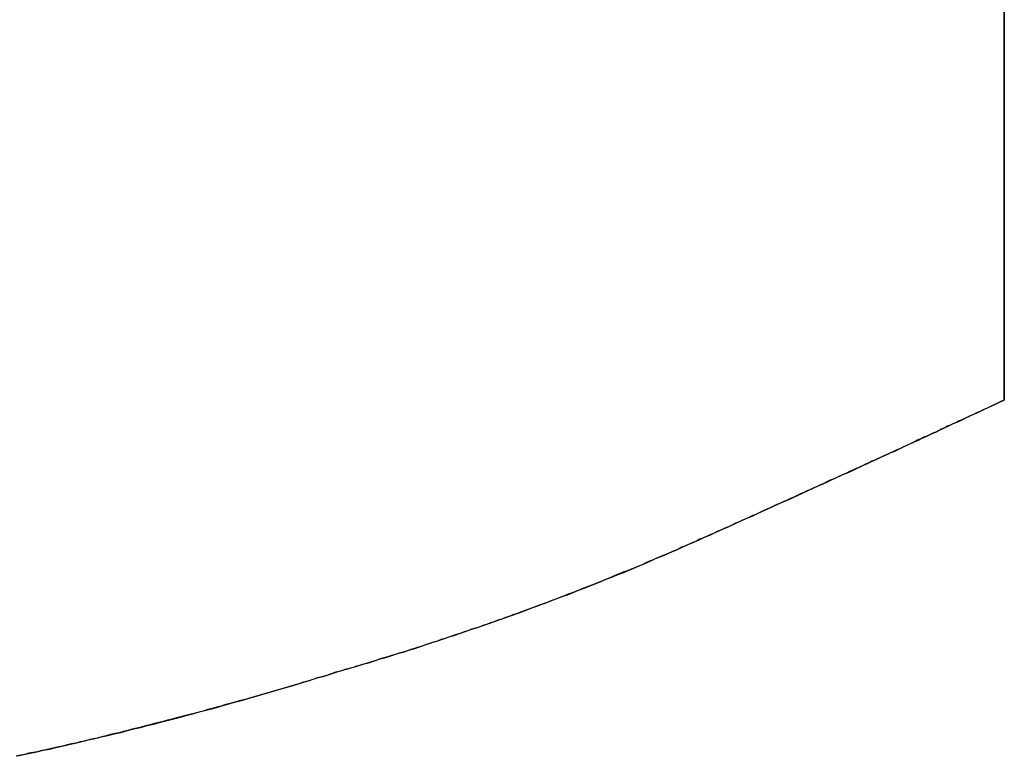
# Model space of a CAD drawing. Extents: x -4.2 to 4.1, y -6.8 to 5.8.
# Tile 188 of 214: x 0.5449 to 0.5708, y -4.1257 to -4.1063. Entities that reach past the tile are written whole.
import ezdxf

# ---------------------------------------------------------------- set-up
doc = ezdxf.new("R2010")
doc.units = 0
doc.layers.get('0').update_dxf_attribs({"linetype": 'CONTINUOUS'})

# ---------------------------------------------------------------- blocks, each defined once
blk = doc.blocks.new('*U1')
for p, q in [((0.57075, -4.086941, 4.435), (0.57075, -4.116317, 4.435)), ((0.57075, -4.116317, 4.4349), (0.57075, -4.086941, 4.4349)), ((0.57075, -4.116317, 4.435), (0.57075, -4.116317, 4.4349)), ((0.553428, -4.123407, 4.435), (0.553428, -4.123407, 4.4349)), ((0.553428, -4.123407, 4.435), (0.553428, -4.123407, 4.4349))]:
    blk.add_line(p, q)
at = {"extrusion": (-1, 0, 0)}
for p, q in [((0.57075, -4.086941, 4.435), (0.57075, -4.116317, 4.435)), ((0.57075, -4.116317, 4.4349), (0.57075, -4.086941, 4.4349)), ((0.57075, -4.116317, 4.435), (0.57075, -4.116317, 4.4349))]:
    blk.add_line(p, q, dxfattribs=at)
for points in [[(0.57075, -4.11632, 4.435), (0.570678, -4.11635, 4.435), (0.570605, -4.11638, 4.435), (0.570533, -4.11642, 4.435), (0.57046, -4.11645, 4.435), (0.570387, -4.11649, 4.435), (0.570313, -4.11652, 4.435), (0.570239, -4.11656, 4.435), (0.570166, -4.11659, 4.435), (0.570091, -4.11663, 4.435), (0.570017, -4.11666, 4.435), (0.569943, -4.1167, 4.435), (0.569868, -4.11673, 4.435), (0.569793, -4.11677, 4.435), (0.569717, -4.1168, 4.435), (0.569642, -4.11684, 4.435), (0.569566, -4.11687, 4.435), (0.56949, -4.11691, 4.435), (0.569414, -4.11694, 4.435), (0.569338, -4.11698, 4.435), (0.569261, -4.11701, 4.435), (0.569184, -4.11705, 4.435), (0.569107, -4.11708, 4.435), (0.569029, -4.11712, 4.435), (0.568952, -4.11716, 4.435), (0.568874, -4.11719, 4.435), (0.568796, -4.11723, 4.435), (0.568718, -4.11727, 4.435), (0.568639, -4.1173, 4.435), (0.56856, -4.11734, 4.435), (0.568481, -4.11737, 4.435), (0.568402, -4.11741, 4.435), (0.568323, -4.11745, 4.435), (0.568243, -4.11749, 4.435), (0.568163, -4.11752, 4.435), (0.568083, -4.11756, 4.435), (0.568002, -4.1176, 4.435), (0.567922, -4.11763, 4.435), (0.567841, -4.11767, 4.435), (0.56776, -4.11771, 4.435), (0.567678, -4.11775, 4.435), (0.567597, -4.11778, 4.435), (0.567515, -4.11782, 4.435), (0.567433, -4.11786, 4.435), (0.567351, -4.1179, 4.435), (0.567268, -4.11793, 4.435), (0.567185, -4.11797, 4.435), (0.567102, -4.11801, 4.435), (0.567019, -4.11805, 4.435), (0.566936, -4.11809, 4.435), (0.566852, -4.11812, 4.435), (0.566768, -4.11816, 4.435), (0.566684, -4.1182, 4.435), (0.5666, -4.11824, 4.435), (0.566515, -4.11828, 4.435), (0.56643, -4.11832, 4.435), (0.566345, -4.11836, 4.435), (0.56626, -4.1184, 4.435), (0.566174, -4.11843, 4.435), (0.566089, -4.11847, 4.435), (0.566003, -4.11851, 4.435), (0.565916, -4.11855, 4.435), (0.56583, -4.11859, 4.435), (0.565743, -4.11863, 4.435), (0.565656, -4.11867, 4.435), (0.565569, -4.11871, 4.435), (0.565482, -4.11875, 4.435), (0.565394, -4.11879, 4.435), (0.565306, -4.11883, 4.435), (0.565218, -4.11887, 4.435), (0.56513, -4.11891, 4.435), (0.565041, -4.11895, 4.435), (0.564952, -4.11899, 4.435), (0.564863, -4.11903, 4.435), (0.564774, -4.11907, 4.435), (0.564685, -4.11911, 4.435), (0.564595, -4.11915, 4.435), (0.564505, -4.11919, 4.435), (0.564415, -4.11923, 4.435), (0.564324, -4.11928, 4.435), (0.564234, -4.11932, 4.435), (0.564143, -4.11936, 4.435), (0.564051, -4.1194, 4.435), (0.56396, -4.11944, 4.435), (0.563869, -4.11948, 4.435), (0.563777, -4.11952, 4.435), (0.563685, -4.11956, 4.435), (0.563592, -4.11961, 4.435), (0.5635, -4.11965, 4.435), (0.563407, -4.11969, 4.435), (0.563314, -4.11973, 4.435), (0.563221, -4.11977, 4.435), (0.563127, -4.11982, 4.435), (0.563034, -4.11986, 4.435), (0.56294, -4.1199, 4.435), (0.562845, -4.11994, 4.435), (0.562751, -4.11998, 4.435), (0.562657, -4.12003, 4.435), (0.562562, -4.12007, 4.435), (0.562467, -4.12011, 4.435), (0.562373, -4.12015, 4.435), (0.562278, -4.12019, 4.435), (0.562183, -4.12024, 4.435), (0.562088, -4.12028, 4.435), (0.561993, -4.12032, 4.435), (0.561898, -4.12036, 4.435), (0.561803, -4.1204, 4.435), (0.561708, -4.12044, 4.435), (0.561612, -4.12048, 4.435), (0.561517, -4.12052, 4.435), (0.561421, -4.12056, 4.435), (0.561326, -4.1206, 4.435), (0.56123, -4.12065, 4.435), (0.561134, -4.12069, 4.435), (0.561039, -4.12073, 4.435), (0.560943, -4.12077, 4.435), (0.560847, -4.12081, 4.435), (0.560751, -4.12084, 4.435), (0.560655, -4.12088, 4.435), (0.560558, -4.12092, 4.435), (0.560462, -4.12096, 4.435), (0.560366, -4.121, 4.435), (0.560269, -4.12104, 4.435), (0.560173, -4.12108, 4.435), (0.560076, -4.12112, 4.435), (0.55998, -4.12116, 4.435), (0.559883, -4.1212, 4.435), (0.559786, -4.12123, 4.435), (0.559689, -4.12127, 4.435), (0.559592, -4.12131, 4.435), (0.559495, -4.12135, 4.435), (0.559398, -4.12139, 4.435), (0.559301, -4.12142, 4.435), (0.559204, -4.12146, 4.435), (0.559106, -4.1215, 4.435), (0.559009, -4.12154, 4.435), (0.558911, -4.12157, 4.435), (0.558814, -4.12161, 4.435), (0.558716, -4.12165, 4.435), (0.558618, -4.12168, 4.435), (0.55852, -4.12172, 4.435), (0.558423, -4.12176, 4.435), (0.558325, -4.12179, 4.435), (0.558226, -4.12183, 4.435), (0.558128, -4.12186, 4.435), (0.55803, -4.1219, 4.435), (0.557932, -4.12194, 4.435), (0.557833, -4.12197, 4.435), (0.557735, -4.12201, 4.435), (0.557637, -4.12204, 4.435), (0.557538, -4.12208, 4.435), (0.557439, -4.12211, 4.435), (0.55734, -4.12215, 4.435), (0.557242, -4.12218, 4.435), (0.557143, -4.12222, 4.435), (0.557044, -4.12225, 4.435), (0.556945, -4.12229, 4.435), (0.556846, -4.12232, 4.435), (0.556746, -4.12235, 4.435), (0.556647, -4.12239, 4.435), (0.556548, -4.12242, 4.435), (0.556448, -4.12246, 4.435), (0.556349, -4.12249, 4.435), (0.556249, -4.12252, 4.435), (0.556149, -4.12256, 4.435), (0.55605, -4.12259, 4.435), (0.55595, -4.12262, 4.435), (0.55585, -4.12266, 4.435), (0.55575, -4.12269, 4.435), (0.55565, -4.12272, 4.435), (0.55555, -4.12275, 4.435), (0.555449, -4.12279, 4.435), (0.555349, -4.12282, 4.435), (0.555249, -4.12285, 4.435), (0.555148, -4.12288, 4.435), (0.555048, -4.12292, 4.435), (0.554947, -4.12295, 4.435), (0.554846, -4.12298, 4.435), (0.554746, -4.12301, 4.435), (0.554645, -4.12304, 4.435), (0.554544, -4.12307, 4.435), (0.554443, -4.1231, 4.435), (0.554342, -4.12313, 4.435), (0.55424, -4.12317, 4.435), (0.554139, -4.1232, 4.435), (0.554038, -4.12323, 4.435), (0.553937, -4.12326, 4.435), (0.553835, -4.12329, 4.435), (0.553733, -4.12332, 4.435), (0.553632, -4.12335, 4.435), (0.55353, -4.12338, 4.435), (0.553428, -4.12341, 4.435)], [(0.57075, -4.11632, 4.435), (0.570678, -4.11635, 4.435), (0.570605, -4.11638, 4.435), (0.570533, -4.11642, 4.435), (0.57046, -4.11645, 4.435), (0.570387, -4.11649, 4.435), (0.570313, -4.11652, 4.435), (0.570239, -4.11656, 4.435), (0.570166, -4.11659, 4.435), (0.570091, -4.11663, 4.435), (0.570017, -4.11666, 4.435), (0.569943, -4.1167, 4.435), (0.569868, -4.11673, 4.435), (0.569793, -4.11677, 4.435), (0.569717, -4.1168, 4.435), (0.569642, -4.11684, 4.435), (0.569566, -4.11687, 4.435), (0.56949, -4.11691, 4.435), (0.569414, -4.11694, 4.435), (0.569338, -4.11698, 4.435), (0.569261, -4.11701, 4.435), (0.569184, -4.11705, 4.435), (0.569107, -4.11708, 4.435), (0.569029, -4.11712, 4.435), (0.568952, -4.11716, 4.435), (0.568874, -4.11719, 4.435), (0.568796, -4.11723, 4.435), (0.568718, -4.11727, 4.435), (0.568639, -4.1173, 4.435), (0.56856, -4.11734, 4.435), (0.568481, -4.11737, 4.435), (0.568402, -4.11741, 4.435), (0.568323, -4.11745, 4.435), (0.568243, -4.11749, 4.435), (0.568163, -4.11752, 4.435), (0.568083, -4.11756, 4.435), (0.568002, -4.1176, 4.435), (0.567922, -4.11763, 4.435), (0.567841, -4.11767, 4.435), (0.56776, -4.11771, 4.435), (0.567678, -4.11775, 4.435), (0.567597, -4.11778, 4.435), (0.567515, -4.11782, 4.435), (0.567433, -4.11786, 4.435), (0.567351, -4.1179, 4.435), (0.567268, -4.11793, 4.435), (0.567185, -4.11797, 4.435), (0.567102, -4.11801, 4.435), (0.567019, -4.11805, 4.435), (0.566936, -4.11809, 4.435), (0.566852, -4.11812, 4.435), (0.566768, -4.11816, 4.435), (0.566684, -4.1182, 4.435), (0.5666, -4.11824, 4.435), (0.566515, -4.11828, 4.435), (0.56643, -4.11832, 4.435), (0.566345, -4.11836, 4.435), (0.56626, -4.1184, 4.435), (0.566174, -4.11843, 4.435), (0.566089, -4.11847, 4.435), (0.566003, -4.11851, 4.435), (0.565916, -4.11855, 4.435), (0.56583, -4.11859, 4.435), (0.565743, -4.11863, 4.435), (0.565656, -4.11867, 4.435), (0.565569, -4.11871, 4.435), (0.565482, -4.11875, 4.435), (0.565394, -4.11879, 4.435), (0.565306, -4.11883, 4.435), (0.565218, -4.11887, 4.435), (0.56513, -4.11891, 4.435), (0.565041, -4.11895, 4.435), (0.564952, -4.11899, 4.435), (0.564863, -4.11903, 4.435), (0.564774, -4.11907, 4.435), (0.564685, -4.11911, 4.435), (0.564595, -4.11915, 4.435), (0.564505, -4.11919, 4.435), (0.564415, -4.11923, 4.435), (0.564324, -4.11928, 4.435), (0.564234, -4.11932, 4.435), (0.564143, -4.11936, 4.435), (0.564051, -4.1194, 4.435), (0.56396, -4.11944, 4.435), (0.563869, -4.11948, 4.435), (0.563777, -4.11952, 4.435), (0.563685, -4.11956, 4.435), (0.563592, -4.11961, 4.435), (0.5635, -4.11965, 4.435), (0.563407, -4.11969, 4.435), (0.563314, -4.11973, 4.435), (0.563221, -4.11977, 4.435), (0.563127, -4.11982, 4.435), (0.563034, -4.11986, 4.435), (0.56294, -4.1199, 4.435), (0.562845, -4.11994, 4.435), (0.562751, -4.11998, 4.435), (0.562657, -4.12003, 4.435), (0.562562, -4.12007, 4.435), (0.562467, -4.12011, 4.435), (0.562373, -4.12015, 4.435), (0.562278, -4.12019, 4.435), (0.562183, -4.12024, 4.435), (0.562088, -4.12028, 4.435), (0.561993, -4.12032, 4.435), (0.561898, -4.12036, 4.435), (0.561803, -4.1204, 4.435), (0.561708, -4.12044, 4.435), (0.561612, -4.12048, 4.435), (0.561517, -4.12052, 4.435), (0.561421, -4.12056, 4.435), (0.561326, -4.1206, 4.435), (0.56123, -4.12065, 4.435), (0.561134, -4.12069, 4.435), (0.561039, -4.12073, 4.435), (0.560943, -4.12077, 4.435), (0.560847, -4.12081, 4.435), (0.560751, -4.12084, 4.435), (0.560655, -4.12088, 4.435), (0.560558, -4.12092, 4.435), (0.560462, -4.12096, 4.435), (0.560366, -4.121, 4.435), (0.560269, -4.12104, 4.435), (0.560173, -4.12108, 4.435), (0.560076, -4.12112, 4.435), (0.55998, -4.12116, 4.435), (0.559883, -4.1212, 4.435), (0.559786, -4.12123, 4.435), (0.559689, -4.12127, 4.435), (0.559592, -4.12131, 4.435), (0.559495, -4.12135, 4.435), (0.559398, -4.12139, 4.435), (0.559301, -4.12142, 4.435), (0.559204, -4.12146, 4.435), (0.559106, -4.1215, 4.435), (0.559009, -4.12154, 4.435), (0.558911, -4.12157, 4.435), (0.558814, -4.12161, 4.435), (0.558716, -4.12165, 4.435), (0.558618, -4.12168, 4.435), (0.55852, -4.12172, 4.435), (0.558423, -4.12176, 4.435), (0.558325, -4.12179, 4.435), (0.558226, -4.12183, 4.435), (0.558128, -4.12186, 4.435), (0.55803, -4.1219, 4.435), (0.557932, -4.12194, 4.435), (0.557833, -4.12197, 4.435), (0.557735, -4.12201, 4.435), (0.557637, -4.12204, 4.435), (0.557538, -4.12208, 4.435), (0.557439, -4.12211, 4.435), (0.55734, -4.12215, 4.435), (0.557242, -4.12218, 4.435), (0.557143, -4.12222, 4.435), (0.557044, -4.12225, 4.435), (0.556945, -4.12229, 4.435), (0.556846, -4.12232, 4.435), (0.556746, -4.12235, 4.435), (0.556647, -4.12239, 4.435), (0.556548, -4.12242, 4.435), (0.556448, -4.12246, 4.435), (0.556349, -4.12249, 4.435), (0.556249, -4.12252, 4.435), (0.556149, -4.12256, 4.435), (0.55605, -4.12259, 4.435), (0.55595, -4.12262, 4.435), (0.55585, -4.12266, 4.435), (0.55575, -4.12269, 4.435), (0.55565, -4.12272, 4.435), (0.55555, -4.12275, 4.435), (0.555449, -4.12279, 4.435), (0.555349, -4.12282, 4.435), (0.555249, -4.12285, 4.435), (0.555148, -4.12288, 4.435), (0.555048, -4.12292, 4.435), (0.554947, -4.12295, 4.435), (0.554846, -4.12298, 4.435), (0.554746, -4.12301, 4.435), (0.554645, -4.12304, 4.435), (0.554544, -4.12307, 4.435), (0.554443, -4.1231, 4.435), (0.554342, -4.12313, 4.435), (0.55424, -4.12317, 4.435), (0.554139, -4.1232, 4.435), (0.554038, -4.12323, 4.435), (0.553937, -4.12326, 4.435), (0.553835, -4.12329, 4.435), (0.553733, -4.12332, 4.435), (0.553632, -4.12335, 4.435), (0.55353, -4.12338, 4.435), (0.553428, -4.12341, 4.435)], [(0.553428, -4.12341, 4.4349), (0.553581, -4.12336, 4.4349), (0.553734, -4.12332, 4.4349), (0.553887, -4.12327, 4.4349), (0.55404, -4.12323, 4.4349), (0.554192, -4.12318, 4.4349), (0.554344, -4.12313, 4.4349), (0.554496, -4.12309, 4.4349), (0.554648, -4.12304, 4.4349), (0.5548, -4.12299, 4.4349), (0.554951, -4.12295, 4.4349), (0.555102, -4.1229, 4.4349), (0.555253, -4.12285, 4.4349), (0.555404, -4.1228, 4.4349), (0.555555, -4.12275, 4.4349), (0.555706, -4.1227, 4.4349), (0.555856, -4.12265, 4.4349), (0.556006, -4.1226, 4.4349), (0.556156, -4.12255, 4.4349), (0.556306, -4.1225, 4.4349), (0.556456, -4.12245, 4.4349), (0.556606, -4.1224, 4.4349), (0.556755, -4.12235, 4.4349), (0.556904, -4.1223, 4.4349), (0.557053, -4.12225, 4.4349), (0.557202, -4.1222, 4.4349), (0.557351, -4.12214, 4.4349), (0.557499, -4.12209, 4.4349), (0.557647, -4.12204, 4.4349), (0.557796, -4.12199, 4.4349), (0.557943, -4.12193, 4.4349), (0.558091, -4.12188, 4.4349), (0.558239, -4.12182, 4.4349), (0.558386, -4.12177, 4.4349), (0.558534, -4.12171, 4.4349), (0.558681, -4.12166, 4.4349), (0.558828, -4.1216, 4.4349), (0.558974, -4.12155, 4.4349), (0.559121, -4.12149, 4.4349), (0.559267, -4.12144, 4.4349), (0.559413, -4.12138, 4.4349), (0.559559, -4.12132, 4.4349), (0.559705, -4.12127, 4.4349), (0.559851, -4.12121, 4.4349), (0.559996, -4.12115, 4.4349), (0.560142, -4.12109, 4.4349), (0.560287, -4.12103, 4.4349), (0.560432, -4.12098, 4.4349), (0.560577, -4.12092, 4.4349), (0.560721, -4.12086, 4.4349), (0.560866, -4.1208, 4.4349), (0.56101, -4.12074, 4.4349), (0.561154, -4.12068, 4.4349), (0.561298, -4.12062, 4.4349), (0.561442, -4.12056, 4.4349), (0.561585, -4.12049, 4.4349), (0.561729, -4.12043, 4.4349), (0.561872, -4.12037, 4.4349), (0.562015, -4.12031, 4.4349), (0.562158, -4.12025, 4.4349), (0.5623, -4.12018, 4.4349), (0.562443, -4.12012, 4.4349), (0.562585, -4.12006, 4.4349), (0.562727, -4.12, 4.4349), (0.562869, -4.11993, 4.4349), (0.563011, -4.11987, 4.4349), (0.563152, -4.1198, 4.4349), (0.563292, -4.11974, 4.4349), (0.563432, -4.11968, 4.4349), (0.563571, -4.11962, 4.4349), (0.56371, -4.11955, 4.4349), (0.563848, -4.11949, 4.4349), (0.563986, -4.11943, 4.4349), (0.564123, -4.11937, 4.4349), (0.56426, -4.1193, 4.4349), (0.564396, -4.11924, 4.4349), (0.564532, -4.11918, 4.4349), (0.564667, -4.11912, 4.4349), (0.564801, -4.11906, 4.4349), (0.564936, -4.119, 4.4349), (0.565069, -4.11894, 4.4349), (0.565202, -4.11888, 4.4349), (0.565335, -4.11882, 4.4349), (0.565467, -4.11876, 4.4349), (0.565598, -4.1187, 4.4349), (0.565729, -4.11864, 4.4349), (0.565859, -4.11858, 4.4349), (0.565989, -4.11852, 4.4349), (0.566118, -4.11846, 4.4349), (0.566247, -4.1184, 4.4349), (0.566375, -4.11834, 4.4349), (0.566503, -4.11828, 4.4349), (0.56663, -4.11823, 4.4349), (0.566757, -4.11817, 4.4349), (0.566883, -4.11811, 4.4349), (0.567009, -4.11805, 4.4349), (0.567134, -4.118, 4.4349), (0.567258, -4.11794, 4.4349), (0.567382, -4.11788, 4.4349), (0.567506, -4.11782, 4.4349), (0.567629, -4.11777, 4.4349), (0.567751, -4.11771, 4.4349), (0.567873, -4.11766, 4.4349), (0.567995, -4.1176, 4.4349), (0.568116, -4.11754, 4.4349), (0.568236, -4.11749, 4.4349), (0.568356, -4.11743, 4.4349), (0.568475, -4.11738, 4.4349), (0.568594, -4.11732, 4.4349), (0.568712, -4.11727, 4.4349), (0.56883, -4.11721, 4.4349), (0.568947, -4.11716, 4.4349), (0.569064, -4.1171, 4.4349), (0.56918, -4.11705, 4.4349), (0.569295, -4.117, 4.4349), (0.56941, -4.11694, 4.4349), (0.569525, -4.11689, 4.4349), (0.569639, -4.11684, 4.4349), (0.569752, -4.11678, 4.4349), (0.569865, -4.11673, 4.4349), (0.569978, -4.11668, 4.4349), (0.57009, -4.11663, 4.4349), (0.570201, -4.11657, 4.4349), (0.570312, -4.11652, 4.4349), (0.570422, -4.11647, 4.4349), (0.570532, -4.11642, 4.4349), (0.570641, -4.11637, 4.4349), (0.57075, -4.11632, 4.4349)], [(0.553428, -4.12341, 4.4349), (0.553581, -4.12336, 4.4349), (0.553734, -4.12332, 4.4349), (0.553887, -4.12327, 4.4349), (0.55404, -4.12323, 4.4349), (0.554192, -4.12318, 4.4349), (0.554344, -4.12313, 4.4349), (0.554496, -4.12309, 4.4349), (0.554648, -4.12304, 4.4349), (0.5548, -4.12299, 4.4349), (0.554951, -4.12295, 4.4349), (0.555102, -4.1229, 4.4349), (0.555253, -4.12285, 4.4349), (0.555404, -4.1228, 4.4349), (0.555555, -4.12275, 4.4349), (0.555706, -4.1227, 4.4349), (0.555856, -4.12265, 4.4349), (0.556006, -4.1226, 4.4349), (0.556156, -4.12255, 4.4349), (0.556306, -4.1225, 4.4349), (0.556456, -4.12245, 4.4349), (0.556606, -4.1224, 4.4349), (0.556755, -4.12235, 4.4349), (0.556904, -4.1223, 4.4349), (0.557053, -4.12225, 4.4349), (0.557202, -4.1222, 4.4349), (0.557351, -4.12214, 4.4349), (0.557499, -4.12209, 4.4349), (0.557647, -4.12204, 4.4349), (0.557796, -4.12199, 4.4349), (0.557943, -4.12193, 4.4349), (0.558091, -4.12188, 4.4349), (0.558239, -4.12182, 4.4349), (0.558386, -4.12177, 4.4349), (0.558534, -4.12171, 4.4349), (0.558681, -4.12166, 4.4349), (0.558828, -4.1216, 4.4349), (0.558974, -4.12155, 4.4349), (0.559121, -4.12149, 4.4349), (0.559267, -4.12144, 4.4349), (0.559413, -4.12138, 4.4349), (0.559559, -4.12132, 4.4349), (0.559705, -4.12127, 4.4349), (0.559851, -4.12121, 4.4349), (0.559996, -4.12115, 4.4349), (0.560142, -4.12109, 4.4349), (0.560287, -4.12103, 4.4349), (0.560432, -4.12098, 4.4349), (0.560577, -4.12092, 4.4349), (0.560721, -4.12086, 4.4349), (0.560866, -4.1208, 4.4349), (0.56101, -4.12074, 4.4349), (0.561154, -4.12068, 4.4349), (0.561298, -4.12062, 4.4349), (0.561442, -4.12056, 4.4349), (0.561585, -4.12049, 4.4349), (0.561729, -4.12043, 4.4349), (0.561872, -4.12037, 4.4349), (0.562015, -4.12031, 4.4349), (0.562158, -4.12025, 4.4349), (0.5623, -4.12018, 4.4349), (0.562443, -4.12012, 4.4349), (0.562585, -4.12006, 4.4349), (0.562727, -4.12, 4.4349), (0.562869, -4.11993, 4.4349), (0.563011, -4.11987, 4.4349), (0.563152, -4.1198, 4.4349), (0.563292, -4.11974, 4.4349), (0.563432, -4.11968, 4.4349), (0.563571, -4.11962, 4.4349), (0.56371, -4.11955, 4.4349), (0.563848, -4.11949, 4.4349), (0.563986, -4.11943, 4.4349), (0.564123, -4.11937, 4.4349), (0.56426, -4.1193, 4.4349), (0.564396, -4.11924, 4.4349), (0.564532, -4.11918, 4.4349), (0.564667, -4.11912, 4.4349), (0.564801, -4.11906, 4.4349), (0.564936, -4.119, 4.4349), (0.565069, -4.11894, 4.4349), (0.565202, -4.11888, 4.4349), (0.565335, -4.11882, 4.4349), (0.565467, -4.11876, 4.4349), (0.565598, -4.1187, 4.4349), (0.565729, -4.11864, 4.4349), (0.565859, -4.11858, 4.4349), (0.565989, -4.11852, 4.4349), (0.566118, -4.11846, 4.4349), (0.566247, -4.1184, 4.4349), (0.566375, -4.11834, 4.4349), (0.566503, -4.11828, 4.4349), (0.56663, -4.11823, 4.4349), (0.566757, -4.11817, 4.4349), (0.566883, -4.11811, 4.4349), (0.567009, -4.11805, 4.4349), (0.567134, -4.118, 4.4349), (0.567258, -4.11794, 4.4349), (0.567382, -4.11788, 4.4349), (0.567506, -4.11782, 4.4349), (0.567629, -4.11777, 4.4349), (0.567751, -4.11771, 4.4349), (0.567873, -4.11766, 4.4349), (0.567995, -4.1176, 4.4349), (0.568116, -4.11754, 4.4349), (0.568236, -4.11749, 4.4349), (0.568356, -4.11743, 4.4349), (0.568475, -4.11738, 4.4349), (0.568594, -4.11732, 4.4349), (0.568712, -4.11727, 4.4349), (0.56883, -4.11721, 4.4349), (0.568947, -4.11716, 4.4349), (0.569064, -4.1171, 4.4349), (0.56918, -4.11705, 4.4349), (0.569295, -4.117, 4.4349), (0.56941, -4.11694, 4.4349), (0.569525, -4.11689, 4.4349), (0.569639, -4.11684, 4.4349), (0.569752, -4.11678, 4.4349), (0.569865, -4.11673, 4.4349), (0.569978, -4.11668, 4.4349), (0.57009, -4.11663, 4.4349), (0.570201, -4.11657, 4.4349), (0.570312, -4.11652, 4.4349), (0.570422, -4.11647, 4.4349), (0.570532, -4.11642, 4.4349), (0.570641, -4.11637, 4.4349), (0.57075, -4.11632, 4.4349)], [(0.553428, -4.12341, 4.435), (0.553305, -4.12345, 4.435), (0.553183, -4.12348, 4.435), (0.55306, -4.12352, 4.435), (0.552938, -4.12356, 4.435), (0.552815, -4.1236, 4.435), (0.552693, -4.12363, 4.435), (0.552571, -4.12367, 4.435), (0.552449, -4.12371, 4.435), (0.552328, -4.12374, 4.435), (0.552206, -4.12378, 4.435), (0.552085, -4.12382, 4.435), (0.551964, -4.12385, 4.435), (0.551843, -4.12389, 4.435), (0.551722, -4.12392, 4.435), (0.551601, -4.12396, 4.435), (0.551481, -4.12399, 4.435), (0.551361, -4.12403, 4.435), (0.551241, -4.12406, 4.435), (0.551121, -4.1241, 4.435), (0.551001, -4.12413, 4.435), (0.550881, -4.12417, 4.435), (0.550762, -4.1242, 4.435), (0.550642, -4.12423, 4.435), (0.550523, -4.12427, 4.435), (0.550404, -4.1243, 4.435), (0.550286, -4.12433, 4.435), (0.550167, -4.12437, 4.435), (0.550049, -4.1244, 4.435), (0.54993, -4.12443, 4.435), (0.549812, -4.12446, 4.435), (0.549694, -4.1245, 4.435), (0.549576, -4.12453, 4.435), (0.549459, -4.12456, 4.435), (0.549341, -4.12459, 4.435), (0.549224, -4.12462, 4.435), (0.549107, -4.12465, 4.435), (0.54899, -4.12468, 4.435), (0.548873, -4.12471, 4.435), (0.548756, -4.12474, 4.435), (0.54864, -4.12477, 4.435), (0.548524, -4.1248, 4.435), (0.548408, -4.12483, 4.435), (0.548292, -4.12486, 4.435), (0.548176, -4.12489, 4.435), (0.54806, -4.12492, 4.435), (0.547945, -4.12495, 4.435), (0.547829, -4.12498, 4.435), (0.547714, -4.12501, 4.435), (0.547599, -4.12504, 4.435), (0.547485, -4.12507, 4.435), (0.54737, -4.12509, 4.435), (0.547255, -4.12512, 4.435), (0.547141, -4.12515, 4.435), (0.547027, -4.12518, 4.435), (0.546913, -4.12521, 4.435), (0.546799, -4.12523, 4.435), (0.546686, -4.12526, 4.435), (0.546572, -4.12529, 4.435), (0.546459, -4.12531, 4.435), (0.546346, -4.12534, 4.435), (0.546233, -4.12536, 4.435), (0.54612, -4.12539, 4.435), (0.546007, -4.12542, 4.435), (0.545895, -4.12544, 4.435), (0.545783, -4.12547, 4.435), (0.545671, -4.12549, 4.435), (0.545559, -4.12552, 4.435), (0.545447, -4.12554, 4.435), (0.545335, -4.12557, 4.435), (0.545224, -4.12559, 4.435), (0.545112, -4.12561, 4.435), (0.545001, -4.12564, 4.435), (0.54489, -4.12566, 4.435), (0.544779, -4.12569, 4.435)], [(0.553428, -4.12341, 4.435), (0.553305, -4.12345, 4.435), (0.553183, -4.12348, 4.435), (0.55306, -4.12352, 4.435), (0.552938, -4.12356, 4.435), (0.552815, -4.1236, 4.435), (0.552693, -4.12363, 4.435), (0.552571, -4.12367, 4.435), (0.552449, -4.12371, 4.435), (0.552328, -4.12374, 4.435), (0.552206, -4.12378, 4.435), (0.552085, -4.12382, 4.435), (0.551964, -4.12385, 4.435), (0.551843, -4.12389, 4.435), (0.551722, -4.12392, 4.435), (0.551601, -4.12396, 4.435), (0.551481, -4.12399, 4.435), (0.551361, -4.12403, 4.435), (0.551241, -4.12406, 4.435), (0.551121, -4.1241, 4.435), (0.551001, -4.12413, 4.435), (0.550881, -4.12417, 4.435), (0.550762, -4.1242, 4.435), (0.550642, -4.12423, 4.435), (0.550523, -4.12427, 4.435), (0.550404, -4.1243, 4.435), (0.550286, -4.12433, 4.435), (0.550167, -4.12437, 4.435), (0.550049, -4.1244, 4.435), (0.54993, -4.12443, 4.435), (0.549812, -4.12446, 4.435), (0.549694, -4.1245, 4.435), (0.549576, -4.12453, 4.435), (0.549459, -4.12456, 4.435), (0.549341, -4.12459, 4.435), (0.549224, -4.12462, 4.435), (0.549107, -4.12465, 4.435), (0.54899, -4.12468, 4.435), (0.548873, -4.12471, 4.435), (0.548756, -4.12474, 4.435), (0.54864, -4.12477, 4.435), (0.548524, -4.1248, 4.435), (0.548408, -4.12483, 4.435), (0.548292, -4.12486, 4.435), (0.548176, -4.12489, 4.435), (0.54806, -4.12492, 4.435), (0.547945, -4.12495, 4.435), (0.547829, -4.12498, 4.435), (0.547714, -4.12501, 4.435), (0.547599, -4.12504, 4.435), (0.547485, -4.12507, 4.435), (0.54737, -4.12509, 4.435), (0.547255, -4.12512, 4.435), (0.547141, -4.12515, 4.435), (0.547027, -4.12518, 4.435), (0.546913, -4.12521, 4.435), (0.546799, -4.12523, 4.435), (0.546686, -4.12526, 4.435), (0.546572, -4.12529, 4.435), (0.546459, -4.12531, 4.435), (0.546346, -4.12534, 4.435), (0.546233, -4.12536, 4.435), (0.54612, -4.12539, 4.435), (0.546007, -4.12542, 4.435), (0.545895, -4.12544, 4.435), (0.545783, -4.12547, 4.435), (0.545671, -4.12549, 4.435), (0.545559, -4.12552, 4.435), (0.545447, -4.12554, 4.435), (0.545335, -4.12557, 4.435), (0.545224, -4.12559, 4.435), (0.545112, -4.12561, 4.435), (0.545001, -4.12564, 4.435), (0.54489, -4.12566, 4.435), (0.544779, -4.12569, 4.435)], [(0.544814, -4.12568, 4.4349), (0.54498, -4.12564, 4.4349), (0.545147, -4.12561, 4.4349), (0.545315, -4.12557, 4.4349), (0.545483, -4.12553, 4.4349), (0.545651, -4.1255, 4.4349), (0.54582, -4.12546, 4.4349), (0.545989, -4.12542, 4.4349), (0.546158, -4.12538, 4.4349), (0.546328, -4.12534, 4.4349), (0.546498, -4.1253, 4.4349), (0.546669, -4.12526, 4.4349), (0.54684, -4.12522, 4.4349), (0.547011, -4.12518, 4.4349), (0.547183, -4.12514, 4.4349), (0.547355, -4.1251, 4.4349), (0.547527, -4.12506, 4.4349), (0.5477, -4.12501, 4.4349), (0.547873, -4.12497, 4.4349), (0.548047, -4.12493, 4.4349), (0.54822, -4.12488, 4.4349), (0.548395, -4.12484, 4.4349), (0.548569, -4.12479, 4.4349), (0.548745, -4.12475, 4.4349), (0.54892, -4.1247, 4.4349), (0.549096, -4.12466, 4.4349), (0.549272, -4.12461, 4.4349), (0.549449, -4.12456, 4.4349), (0.549625, -4.12451, 4.4349), (0.549803, -4.12447, 4.4349), (0.549981, -4.12442, 4.4349), (0.550159, -4.12437, 4.4349), (0.550337, -4.12432, 4.4349), (0.550516, -4.12427, 4.4349), (0.550695, -4.12422, 4.4349), (0.550875, -4.12417, 4.4349), (0.551055, -4.12412, 4.4349), (0.551235, -4.12406, 4.4349), (0.551416, -4.12401, 4.4349), (0.551597, -4.12396, 4.4349), (0.551778, -4.12391, 4.4349), (0.55196, -4.12385, 4.4349), (0.552142, -4.1238, 4.4349), (0.552325, -4.12374, 4.4349), (0.552508, -4.12369, 4.4349), (0.552691, -4.12363, 4.4349), (0.552875, -4.12358, 4.4349), (0.553059, -4.12352, 4.4349), (0.553244, -4.12346, 4.4349), (0.553428, -4.12341, 4.4349)], [(0.544814, -4.12568, 4.4349), (0.54498, -4.12564, 4.4349), (0.545147, -4.12561, 4.4349), (0.545315, -4.12557, 4.4349), (0.545483, -4.12553, 4.4349), (0.545651, -4.1255, 4.4349), (0.54582, -4.12546, 4.4349), (0.545989, -4.12542, 4.4349), (0.546158, -4.12538, 4.4349), (0.546328, -4.12534, 4.4349), (0.546498, -4.1253, 4.4349), (0.546669, -4.12526, 4.4349), (0.54684, -4.12522, 4.4349), (0.547011, -4.12518, 4.4349), (0.547183, -4.12514, 4.4349), (0.547355, -4.1251, 4.4349), (0.547527, -4.12506, 4.4349), (0.5477, -4.12501, 4.4349), (0.547873, -4.12497, 4.4349), (0.548047, -4.12493, 4.4349), (0.54822, -4.12488, 4.4349), (0.548395, -4.12484, 4.4349), (0.548569, -4.12479, 4.4349), (0.548745, -4.12475, 4.4349), (0.54892, -4.1247, 4.4349), (0.549096, -4.12466, 4.4349), (0.549272, -4.12461, 4.4349), (0.549449, -4.12456, 4.4349), (0.549625, -4.12451, 4.4349), (0.549803, -4.12447, 4.4349), (0.549981, -4.12442, 4.4349), (0.550159, -4.12437, 4.4349), (0.550337, -4.12432, 4.4349), (0.550516, -4.12427, 4.4349), (0.550695, -4.12422, 4.4349), (0.550875, -4.12417, 4.4349), (0.551055, -4.12412, 4.4349), (0.551235, -4.12406, 4.4349), (0.551416, -4.12401, 4.4349), (0.551597, -4.12396, 4.4349), (0.551778, -4.12391, 4.4349), (0.55196, -4.12385, 4.4349), (0.552142, -4.1238, 4.4349), (0.552325, -4.12374, 4.4349), (0.552508, -4.12369, 4.4349), (0.552691, -4.12363, 4.4349), (0.552875, -4.12358, 4.4349), (0.553059, -4.12352, 4.4349), (0.553244, -4.12346, 4.4349), (0.553428, -4.12341, 4.4349)]]:
    blk.add_polyline3d(points)

msp = doc.modelspace()

# ---------------------------------------------------------------- block references
msp.add_blockref('*U1', (0, 0))

doc.saveas('drawing.dxf')
